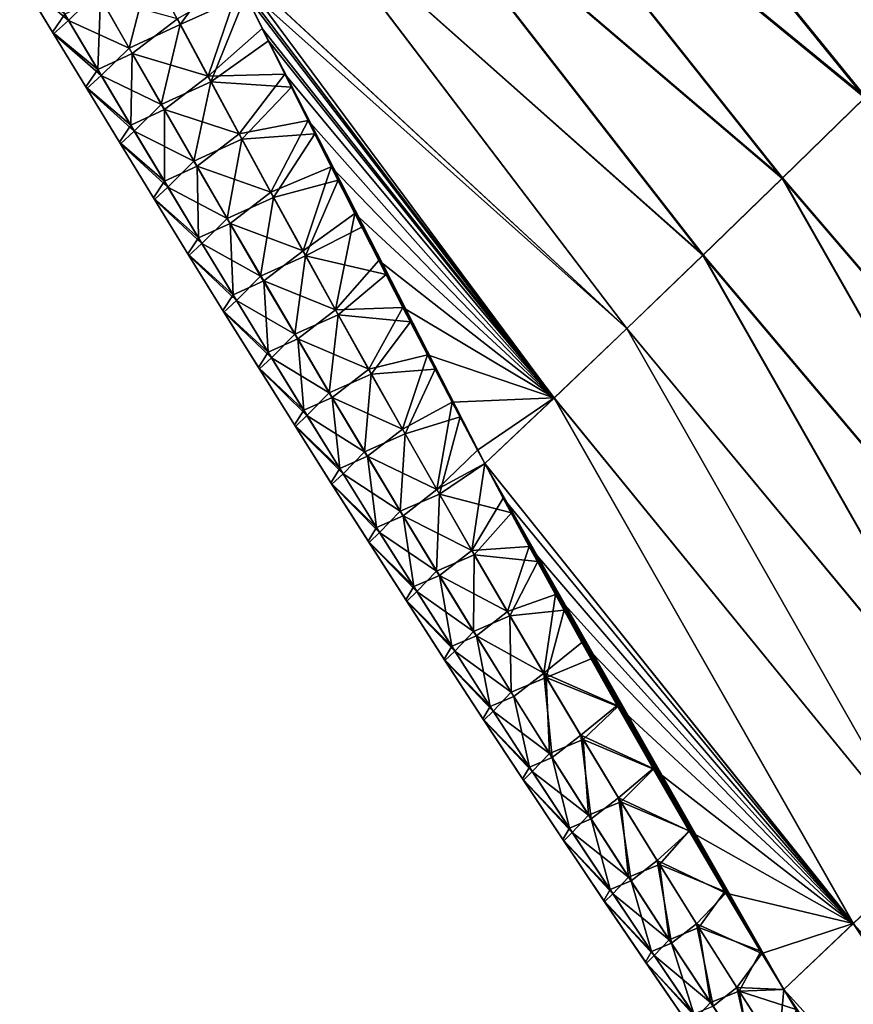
# Model space of a CAD drawing. Header units: metres. Extents: x -42 to 163, y -93 to 90.
# Tile 34 of 232: x 59.6 to 65.94, y -81.73 to -74.26. Entities that reach past the tile are written whole.
import ezdxf

# ---------------------------------------------------------------- set-up
doc = ezdxf.new("R2010")
doc.units = ezdxf.units.M
doc.layers.add('solid_500770_SW0001', color=7, linetype='CONTINUOUS')

msp = doc.modelspace()

# ---------------------------------------------------------------- linework, layer by layer
at = {"layer": 'solid_500770_SW0001'}
for points in [[(66.022827, -74.848145, -9.336705), (62.820538, -72.220871, -8.322752), (63.417538, -71.638794, -9.337765)], [(66.028442, -74.841888, 9.34608), (63.421352, -71.634415, 9.344396), (62.822479, -72.218307, 8.327188)], [(66.675301, -74.208549, -10.336906), (66.022827, -74.848145, -9.336705), (63.417538, -71.638794, -9.337765)], [(66.028442, -74.841888, 9.34608), (66.683502, -74.199745, 10.349187), (63.421352, -71.634415, 9.344396)], [(65.395142, -75.460533, -8.305276), (62.249603, -72.774284, -7.278023), (62.820538, -72.220871, -8.322752)], [(65.398697, -75.456284, 8.312476), (62.822479, -72.218307, 8.327188), (62.250183, -72.773018, 7.280862)], [(66.022827, -74.848145, -9.336705), (65.395142, -75.460533, -8.305276), (62.820538, -72.220871, -8.322752)], [(65.398697, -75.456284, 8.312476), (66.028442, -74.841888, 9.34608), (62.822479, -72.218307, 8.327188)], [(64.794533, -76.042427, 7.24917), (62.250183, -72.773018, 7.280862), (61.704639, -73.298134, 6.206208)], [(64.792534, -76.045174, -7.243564), (61.705029, -73.298485, -6.204719), (62.249603, -72.774284, -7.278023)], [(65.395142, -75.460533, -8.305276), (64.792534, -76.045174, -7.243564), (62.249603, -72.774284, -7.278023)], [(64.794533, -76.042427, 7.24917), (65.398697, -75.456284, 8.312476), (62.250183, -72.773018, 7.280862)], [(64.216118, -76.599884, 6.156749), (61.704639, -73.298134, 6.206208), (61.185997, -73.793236, 5.103987)], [(64.215271, -76.601524, -6.152515), (61.187035, -73.792778, -5.104026), (61.705029, -73.298485, -6.204719)], [(64.216118, -76.599884, 6.156749), (64.794533, -76.042427, 7.24917), (61.704639, -73.298134, 6.206208)], [(64.792534, -76.045174, -7.243564), (64.215271, -76.601524, -6.152515), (61.705029, -73.298485, -6.204719)], [(61.187035, -73.792778, -5.104026), (60.822472, -74.292221, -4.01371), (60.5924, -73.861542, -4.127809)], [(61.187035, -73.792778, -5.104026), (61.321301, -74.066597, -5.014834), (60.822472, -74.292221, -4.01371)], [(64.216118, -76.599884, 6.156749), (61.185997, -73.793236, 5.103987), (61.275448, -73.975563, 5.044735)], [(63.663643, -77.129059, -5.033071), (61.321301, -74.066597, -5.014834), (61.187035, -73.792778, -5.104026)], [(64.215271, -76.601524, -6.152515), (63.663643, -77.129059, -5.033071), (61.187035, -73.792778, -5.104026)], [(59.728539, -73.845802, -1.868692), (59.974293, -74.260811, -1.818706), (59.612064, -73.951431, -0.624003)], [(60.193386, -74.046265, -3.008988), (59.974293, -74.260811, -1.818706), (59.728539, -73.845802, -1.868692)], [(60.5924, -73.861542, -4.127809), (60.434967, -74.470596, -2.925781), (60.193386, -74.046265, -3.008988)], [(60.5924, -73.861542, -4.127809), (60.822472, -74.292221, -4.01371), (60.434967, -74.470596, -2.925781)], [(59.603901, -73.937363, 0.629153), (59.853382, -74.349785, 0.612313), (59.947659, -74.214279, 1.828666)], [(59.612064, -73.951431, -0.624003), (59.853382, -74.349785, 0.612313), (59.603901, -73.937363, 0.629153)], [(59.612064, -73.951431, -0.624003), (59.861435, -74.363609, -0.607291), (59.853382, -74.349785, 0.612313)], [(59.974293, -74.260811, -1.818706), (59.861435, -74.363609, -0.607291), (59.612064, -73.951431, -0.624003)], [(60.801918, -74.249992, 4.028562), (61.035316, -74.684898, 3.913382), (61.275448, -73.975563, 5.044735)], [(61.035316, -74.684898, 3.913382), (61.446209, -74.321747, 4.932649), (61.275448, -73.975563, 5.044735)], [(63.663639, -77.128242, 5.035799), (61.275448, -73.975563, 5.044735), (61.446209, -74.321747, 4.932649)], [(63.663639, -77.128242, 5.035799), (64.216118, -76.599884, 6.156749), (61.275448, -73.975563, 5.044735)], [(59.947659, -74.214279, 1.828666), (60.196686, -74.633522, 1.778044), (60.218304, -74.087364, 3.005032)], [(60.193386, -74.046265, -3.008988), (60.434967, -74.470596, -2.925781), (59.974293, -74.260811, -1.818706)], [(60.196686, -74.633522, 1.778044), (60.45953, -74.510971, 2.92186), (60.218304, -74.087364, 3.005032)], [(60.218304, -74.087364, 3.005032), (60.45953, -74.510971, 2.92186), (60.801918, -74.249992, 4.028562)], [(61.321301, -74.066597, -5.014834), (61.05563, -74.726334, -3.898866), (60.822472, -74.292221, -4.01371)], [(61.321301, -74.066597, -5.014834), (61.494011, -74.416969, -4.900969), (61.05563, -74.726334, -3.898866)], [(63.663643, -77.129059, -5.033071), (61.494011, -74.416969, -4.900969), (61.321301, -74.066597, -5.014834)], [(59.853382, -74.349785, 0.612313), (60.196686, -74.633522, 1.778044), (59.947659, -74.214279, 1.828666)], [(60.45953, -74.510971, 2.92186), (61.035316, -74.684898, 3.913382), (60.801918, -74.249992, 4.028562)], [(59.974293, -74.260811, -1.818706), (60.222961, -74.67923, -1.768304), (59.861435, -74.363609, -0.607291)], [(60.434967, -74.470596, -2.925781), (60.222961, -74.67923, -1.768304), (59.974293, -74.260811, -1.818706)], [(60.822472, -74.292221, -4.01371), (60.679634, -74.898369, -2.842014), (60.434967, -74.470596, -2.925781)], [(60.822472, -74.292221, -4.01371), (61.05563, -74.726334, -3.898866), (60.679634, -74.898369, -2.842014)], [(61.035316, -74.684898, 3.913382), (61.619137, -74.669647, 4.820705), (61.446209, -74.321747, 4.932649)], [(63.663639, -77.128242, 5.035799), (61.446209, -74.321747, 4.932649), (61.619137, -74.669647, 4.820705)], [(59.853382, -74.349785, 0.612313), (60.105785, -74.765602, 0.595334), (60.196686, -74.633522, 1.778044)], [(59.861435, -74.363609, -0.607291), (60.105785, -74.765602, 0.595334), (59.853382, -74.349785, 0.612313)], [(59.861435, -74.363609, -0.607291), (60.113728, -74.779182, -0.590443), (60.105785, -74.765602, 0.595334)], [(60.222961, -74.67923, -1.768304), (60.113728, -74.779182, -0.590443), (59.861435, -74.363609, -0.607291)], [(60.434967, -74.470596, -2.925781), (60.679634, -74.898369, -2.842014), (60.222961, -74.67923, -1.768304)], [(61.494011, -74.416969, -4.900969), (61.668766, -74.768913, -4.787181), (61.05563, -74.726334, -3.898866)], [(61.494011, -74.416969, -4.900969), (63.137867, -77.627243, -3.885927), (61.668766, -74.768913, -4.787181)], [(63.663643, -77.129059, -5.033071), (63.137867, -77.627243, -3.885927), (61.494011, -74.416969, -4.900969)], [(60.196686, -74.633522, 1.778044), (60.448799, -75.056206, 1.727085), (60.45953, -74.510971, 2.92186)], [(60.448799, -75.056206, 1.727085), (60.703842, -74.938011, 2.838146), (60.45953, -74.510971, 2.92186)], [(60.45953, -74.510971, 2.92186), (60.703842, -74.938011, 2.838146), (61.035316, -74.684898, 3.913382)], [(60.105785, -74.765602, 0.595334), (60.448799, -75.056206, 1.727085), (60.196686, -74.633522, 1.778044)], [(60.222961, -74.67923, -1.768304), (60.47472, -75.101067, -1.717578), (60.113728, -74.779182, -0.590443)], [(60.679634, -74.898369, -2.842014), (60.47472, -75.101067, -1.717578), (60.222961, -74.67923, -1.768304)], [(60.703842, -74.938011, 2.838146), (61.272003, -75.123238, 3.797639), (61.035316, -74.684898, 3.913382)], [(61.035316, -74.684898, 3.913382), (61.272003, -75.123238, 3.797639), (61.619137, -74.669647, 4.820705)], [(61.272003, -75.123238, 3.797639), (61.794014, -75.01992, 4.70792), (61.619137, -74.669647, 4.820705)], [(63.663639, -77.128242, 5.035799), (61.619137, -74.669647, 4.820705), (61.794014, -75.01992, 4.70792)], [(60.105785, -74.765602, 0.595334), (60.361279, -75.18483, 0.578246), (60.448799, -75.056206, 1.727085)], [(60.113728, -74.779182, -0.590443), (60.361279, -75.18483, 0.578246), (60.105785, -74.765602, 0.595334)], [(60.113728, -74.779182, -0.590443), (60.36911, -75.198158, -0.573488), (60.361279, -75.18483, 0.578246)], [(60.47472, -75.101067, -1.717578), (60.36911, -75.198158, -0.573488), (60.113728, -74.779182, -0.590443)], [(61.05563, -74.726334, -3.898866), (60.92757, -75.329575, -2.75784), (60.679634, -74.898369, -2.842014)], [(61.05563, -74.726334, -3.898866), (61.29208, -75.163857, -3.783482), (60.92757, -75.329575, -2.75784)], [(61.668766, -74.768913, -4.787181), (61.29208, -75.163857, -3.783482), (61.05563, -74.726334, -3.898866)], [(61.668766, -74.768913, -4.787181), (61.845161, -75.121094, -4.674217), (61.29208, -75.163857, -3.783482)], [(61.668766, -74.768913, -4.787181), (63.137867, -77.627243, -3.885927), (61.845161, -75.121094, -4.674217)], [(68.296356, -78.844879, -8.377477), (65.395142, -75.460533, -8.305276), (66.022827, -74.848145, -9.336705)], [(68.300179, -78.84024, 8.38495), (66.028442, -74.841888, 9.34608), (65.398697, -75.456284, 8.312476)], [(60.679634, -74.898369, -2.842014), (60.92757, -75.329575, -2.75784), (60.47472, -75.101067, -1.717578)], [(60.448799, -75.056206, 1.727085), (60.704174, -75.482315, 1.675882), (60.703842, -74.938011, 2.838146)], [(60.703842, -74.938011, 2.838146), (60.951431, -75.368462, 2.75404), (61.272003, -75.123238, 3.797639)], [(60.704174, -75.482315, 1.675882), (60.951431, -75.368462, 2.75404), (60.703842, -74.938011, 2.838146)], [(60.361279, -75.18483, 0.578246), (60.704174, -75.482315, 1.675882), (60.448799, -75.056206, 1.727085)], [(61.272003, -75.123238, 3.797639), (61.512192, -75.564987, 3.681543), (61.794014, -75.01992, 4.70792)], [(61.512192, -75.564987, 3.681543), (61.97089, -75.37252, 4.59438), (61.794014, -75.01992, 4.70792)], [(63.663639, -77.128242, 5.035799), (61.794014, -75.01992, 4.70792), (61.97089, -75.37252, 4.59438)], [(60.47472, -75.101067, -1.717578), (60.72974, -75.526314, -1.666621), (60.36911, -75.198158, -0.573488)], [(60.92757, -75.329575, -2.75784), (60.72974, -75.526314, -1.666621), (60.47472, -75.101067, -1.717578)], [(60.951431, -75.368462, 2.75404), (61.512192, -75.564987, 3.681543), (61.272003, -75.123238, 3.797639)], [(61.845161, -75.121094, -4.674217), (61.532032, -75.604767, -3.667765), (61.29208, -75.163857, -3.783482)], [(61.845161, -75.121094, -4.674217), (62.023453, -75.474884, -4.561034), (61.532032, -75.604767, -3.667765)], [(61.845161, -75.121094, -4.674217), (63.137867, -77.627243, -3.885927), (62.023453, -75.474884, -4.561034)], [(60.361279, -75.18483, 0.578246), (60.620026, -75.607468, 0.561081), (60.704174, -75.482315, 1.675882)], [(60.36911, -75.198158, -0.573488), (60.620026, -75.607468, 0.561081), (60.361279, -75.18483, 0.578246)], [(60.36911, -75.198158, -0.573488), (60.627754, -75.620537, -0.556458), (60.620026, -75.607468, 0.561081)], [(60.72974, -75.526314, -1.666621), (60.627754, -75.620537, -0.556458), (60.36911, -75.198158, -0.573488)], [(61.29208, -75.163857, -3.783482), (61.178974, -75.764214, -2.673412), (60.92757, -75.329575, -2.75784)], [(61.29208, -75.163857, -3.783482), (61.532032, -75.604767, -3.667765), (61.178974, -75.764214, -2.673412)], [(60.704174, -75.482315, 1.675882), (60.962994, -75.911858, 1.624529), (60.951431, -75.368462, 2.75404)], [(60.92757, -75.329575, -2.75784), (61.178974, -75.764214, -2.673412), (60.72974, -75.526314, -1.666621)], [(60.951431, -75.368462, 2.75404), (61.202484, -75.802322, 2.669695), (61.512192, -75.564987, 3.681543)], [(60.962994, -75.911858, 1.624529), (61.202484, -75.802322, 2.669695), (60.951431, -75.368462, 2.75404)], [(61.512192, -75.564987, 3.681543), (61.756092, -76.010117, 3.565304), (61.97089, -75.37252, 4.59438)], [(61.756092, -76.010117, 3.565304), (62.149902, -75.727119, 4.480516), (61.97089, -75.37252, 4.59438)], [(63.663639, -77.128242, 5.035799), (61.97089, -75.37252, 4.59438), (62.149902, -75.727119, 4.480516)], [(60.620026, -75.607468, 0.561081), (60.962994, -75.911858, 1.624529), (60.704174, -75.482315, 1.675882)], [(60.72974, -75.526314, -1.666621), (60.988197, -75.954964, -1.615523), (60.627754, -75.620537, -0.556458)], [(61.178974, -75.764214, -2.673412), (60.988197, -75.954964, -1.615523), (60.72974, -75.526314, -1.666621)], [(62.023453, -75.474884, -4.561034), (61.7757, -76.049042, -3.551924), (61.532032, -75.604767, -3.667765)], [(62.023453, -75.474884, -4.561034), (62.203964, -75.831192, -4.447148), (61.7757, -76.049042, -3.551924)], [(62.023453, -75.474884, -4.561034), (63.137867, -77.627243, -3.885927), (62.203964, -75.831192, -4.447148)], [(67.669754, -79.454742, -7.313248), (64.792534, -76.045174, -7.243564), (65.395142, -75.460533, -8.305276)], [(67.671951, -79.451683, 7.319134), (65.398697, -75.456284, 8.312476), (64.794533, -76.042427, 7.24917)], [(68.296356, -78.844879, -8.377477), (67.669754, -79.454742, -7.313248), (65.395142, -75.460533, -8.305276)], [(67.671951, -79.451683, 7.319134), (68.300179, -78.84024, 8.38495), (65.398697, -75.456284, 8.312476)], [(61.532032, -75.604767, -3.667765), (61.434032, -76.202263, -2.588882), (61.178974, -75.764214, -2.673412)], [(61.202484, -75.802322, 2.669695), (61.756092, -76.010117, 3.565304), (61.512192, -75.564987, 3.681543)], [(61.532032, -75.604767, -3.667765), (61.7757, -76.049042, -3.551924), (61.434032, -76.202263, -2.588882)], [(60.620026, -75.607468, 0.561081), (60.882202, -76.033508, 0.543871), (60.962994, -75.911858, 1.624529)], [(60.627754, -75.620537, -0.556458), (60.882202, -76.033508, 0.543871), (60.620026, -75.607468, 0.561081)], [(60.627754, -75.620537, -0.556458), (60.889816, -76.046318, -0.539384), (60.882202, -76.033508, 0.543871)], [(60.988197, -75.954964, -1.615523), (60.889816, -76.046318, -0.539384), (60.627754, -75.620537, -0.556458)], [(61.756092, -76.010117, 3.565304), (62.00391, -76.458603, 3.449129), (62.149902, -75.727119, 4.480516)], [(62.00391, -76.458603, 3.449129), (62.331177, -76.083427, 4.366764), (62.149902, -75.727119, 4.480516)], [(63.663639, -77.128242, 5.035799), (62.149902, -75.727119, 4.480516), (62.331177, -76.083427, 4.366764)], [(60.962994, -75.911858, 1.624529), (61.225422, -76.344826, 1.573118), (61.202484, -75.802322, 2.669695)], [(61.178974, -75.764214, -2.673412), (61.434032, -76.202263, -2.588882), (60.988197, -75.954964, -1.615523)], [(61.202484, -75.802322, 2.669695), (61.457188, -76.239578, 2.585262), (61.756092, -76.010117, 3.565304)], [(61.225422, -76.344826, 1.573118), (61.457188, -76.239578, 2.585262), (61.202484, -75.802322, 2.669695)], [(62.203964, -75.831192, -4.447148), (62.386772, -76.189568, -4.333025), (61.7757, -76.049042, -3.551924)], [(62.203964, -75.831192, -4.447148), (63.137867, -77.627243, -3.885927), (62.386772, -76.189568, -4.333025)], [(60.882202, -76.033508, 0.543871), (61.225422, -76.344826, 1.573118), (60.962994, -75.911858, 1.624529)], [(60.988197, -75.954964, -1.615523), (61.250267, -76.387039, -1.564378), (60.889816, -76.046318, -0.539384)], [(61.434032, -76.202263, -2.588882), (61.250267, -76.387039, -1.564378), (60.988197, -75.954964, -1.615523)], [(60.882202, -76.033508, 0.543871), (61.147968, -76.462975, 0.526644), (61.225422, -76.344826, 1.573118)], [(60.889816, -76.046318, -0.539384), (61.147968, -76.462975, 0.526644), (60.882202, -76.033508, 0.543871)], [(60.889816, -76.046318, -0.539384), (61.155472, -76.475517, -0.522295), (61.147968, -76.462975, 0.526644)], [(61.250267, -76.387039, -1.564378), (61.155472, -76.475517, -0.522295), (60.889816, -76.046318, -0.539384)], [(61.7757, -76.049042, -3.551924), (61.692936, -76.643715, -2.504404), (61.434032, -76.202263, -2.588882)], [(61.457188, -76.239578, 2.585262), (62.00391, -76.458603, 3.449129), (61.756092, -76.010117, 3.565304)], [(61.7757, -76.049042, -3.551924), (62.023281, -76.496658, -3.436165), (61.692936, -76.643715, -2.504404)], [(62.386772, -76.189568, -4.333025), (62.023281, -76.496658, -3.436165), (61.7757, -76.049042, -3.551924)], [(67.06739, -80.037643, -6.219754), (64.215271, -76.601524, -6.152515), (64.792534, -76.045174, -7.243564)], [(67.068375, -80.035759, 6.224293), (64.794533, -76.042427, 7.24917), (64.216118, -76.599884, 6.156749)], [(67.669754, -79.454742, -7.313248), (67.06739, -80.037643, -6.219754), (64.792534, -76.045174, -7.243564)], [(67.068375, -80.035759, 6.224293), (67.671951, -79.451683, 7.319134), (64.794533, -76.042427, 7.24917)], [(62.00391, -76.458603, 3.449129), (62.514847, -76.441124, 4.253565), (62.331177, -76.083427, 4.366764)], [(63.663639, -77.128242, 5.035799), (62.331177, -76.083427, 4.366764), (62.514847, -76.441124, 4.253565)], [(61.434032, -76.202263, -2.588882), (61.692936, -76.643715, -2.504404), (61.250267, -76.387039, -1.564378)], [(62.386772, -76.189568, -4.333025), (62.57193, -76.549576, -4.219141), (62.023281, -76.496658, -3.436165)], [(62.386772, -76.189568, -4.333025), (63.137867, -77.627243, -3.885927), (62.57193, -76.549576, -4.219141)], [(61.225422, -76.344826, 1.573118), (61.491646, -76.781235, 1.521742), (61.457188, -76.239578, 2.585262)], [(61.457188, -76.239578, 2.585262), (61.715736, -76.680222, 2.500892), (62.00391, -76.458603, 3.449129)], [(61.491646, -76.781235, 1.521742), (61.715736, -76.680222, 2.500892), (61.457188, -76.239578, 2.585262)], [(61.147968, -76.462975, 0.526644), (61.491646, -76.781235, 1.521742), (61.225422, -76.344826, 1.573118)], [(61.250267, -76.387039, -1.564378), (61.516125, -76.822517, -1.513276), (61.155472, -76.475517, -0.522295)], [(61.692936, -76.643715, -2.504404), (61.516125, -76.822517, -1.513276), (61.250267, -76.387039, -1.564378)], [(61.147968, -76.462975, 0.526644), (61.417492, -76.895866, 0.509434), (61.491646, -76.781235, 1.521742)], [(61.155472, -76.475517, -0.522295), (61.417492, -76.895866, 0.509434), (61.147968, -76.462975, 0.526644)], [(61.155472, -76.475517, -0.522295), (61.424885, -76.908134, -0.505223), (61.417492, -76.895866, 0.509434)], [(61.516125, -76.822517, -1.513276), (61.424885, -76.908134, -0.505223), (61.155472, -76.475517, -0.522295)], [(62.023281, -76.496658, -3.436165), (61.955872, -77.08857, -2.42013), (61.692936, -76.643715, -2.504404)], [(61.715736, -76.680222, 2.500892), (62.255863, -76.910431, 3.333228), (62.00391, -76.458603, 3.449129)], [(62.023281, -76.496658, -3.436165), (62.274994, -76.947594, -3.320696), (61.955872, -77.08857, -2.42013)], [(62.00391, -76.458603, 3.449129), (62.255863, -76.910431, 3.333228), (62.514847, -76.441124, 4.253565)], [(62.57193, -76.549576, -4.219141), (62.274994, -76.947594, -3.320696), (62.023281, -76.496658, -3.436165)], [(62.255863, -76.910431, 3.333228), (62.701042, -76.799889, 4.141367), (62.514847, -76.441124, 4.253565)], [(63.663639, -77.128242, 5.035799), (62.514847, -76.441124, 4.253565), (62.701042, -76.799889, 4.141367)], [(62.57193, -76.549576, -4.219141), (62.759491, -76.910767, -4.105976), (62.274994, -76.947594, -3.320696)], [(62.57193, -76.549576, -4.219141), (63.137867, -77.627243, -3.885927), (62.759491, -76.910767, -4.105976)], [(61.692936, -76.643715, -2.504404), (61.955872, -77.08857, -2.42013), (61.516125, -76.822517, -1.513276)], [(66.489616, -80.592049, 5.100872), (64.216118, -76.599884, 6.156749), (63.663639, -77.128242, 5.035799)], [(66.489525, -80.593063, -5.097787), (63.663643, -77.129059, -5.033071), (64.215271, -76.601524, -6.152515)], [(67.06739, -80.037643, -6.219754), (66.489525, -80.593063, -5.097787), (64.215271, -76.601524, -6.152515)], [(66.489616, -80.592049, 5.100872), (67.068375, -80.035759, 6.224293), (64.216118, -76.599884, 6.156749)], [(61.491646, -76.781235, 1.521742), (61.761833, -77.221069, 1.470493), (61.715736, -76.680222, 2.500892)], [(61.715736, -76.680222, 2.500892), (61.97831, -77.124252, 2.416738), (62.255863, -76.910431, 3.333228)], [(61.761833, -77.221069, 1.470493), (61.97831, -77.124252, 2.416738), (61.715736, -76.680222, 2.500892)], [(61.417492, -76.895866, 0.509434), (61.761833, -77.221069, 1.470493), (61.491646, -76.781235, 1.521742)], [(62.255863, -76.910431, 3.333228), (62.512154, -77.365578, 3.217809), (62.701042, -76.799889, 4.141367)], [(62.512154, -77.365578, 3.217809), (62.890068, -77.160248, 4.030029), (62.701042, -76.799889, 4.141367)], [(63.663639, -77.128242, 5.035799), (62.701042, -76.799889, 4.141367), (62.890068, -77.160248, 4.030029)], [(61.516125, -76.822517, -1.513276), (61.785942, -77.261406, -1.462311), (61.424885, -76.908134, -0.505223)], [(61.955872, -77.08857, -2.42013), (61.785942, -77.261406, -1.462311), (61.516125, -76.822517, -1.513276)], [(61.417492, -76.895866, 0.509434), (61.690945, -77.332184, 0.49227), (61.761833, -77.221069, 1.470493)], [(61.424885, -76.908134, -0.505223), (61.690945, -77.332184, 0.49227), (61.417492, -76.895866, 0.509434)], [(61.424885, -76.908134, -0.505223), (61.698223, -77.34417, -0.488198), (61.690945, -77.332184, 0.49227)], [(61.785942, -77.261406, -1.462311), (61.698223, -77.34417, -0.488198), (61.424885, -76.908134, -0.505223)], [(62.274994, -76.947594, -3.320696), (62.22303, -77.536819, -2.336211), (61.955872, -77.08857, -2.42013)], [(61.97831, -77.124252, 2.416738), (62.512154, -77.365578, 3.217809), (62.255863, -76.910431, 3.333228)], [(62.274994, -76.947594, -3.320696), (62.531036, -77.401833, -3.205724), (62.22303, -77.536819, -2.336211)], [(62.759491, -76.910767, -4.105976), (62.531036, -77.401833, -3.205724), (62.274994, -76.947594, -3.320696)], [(62.759491, -76.910767, -4.105976), (62.949516, -77.272682, -3.994017), (62.531036, -77.401833, -3.205724)], [(62.759491, -76.910767, -4.105976), (63.137867, -77.627243, -3.885927), (62.949516, -77.272682, -3.994017)], [(61.955872, -77.08857, -2.42013), (62.22303, -77.536819, -2.336211), (61.785942, -77.261406, -1.462311)], [(61.761833, -77.221069, 1.470493), (62.036163, -77.66433, 1.419466), (61.97831, -77.124252, 2.416738)], [(61.97831, -77.124252, 2.416738), (62.245102, -77.571648, 2.332951), (62.512154, -77.365578, 3.217809)], [(62.036163, -77.66433, 1.419466), (62.245102, -77.571648, 2.332951), (61.97831, -77.124252, 2.416738)], [(62.512154, -77.365578, 3.217809), (62.772999, -77.824013, 3.103083), (62.890068, -77.160248, 4.030029)], [(62.772999, -77.824013, 3.103083), (63.082317, -77.523834, 3.918369), (62.890068, -77.160248, 4.030029)], [(63.663639, -77.128242, 5.035799), (62.890068, -77.160248, 4.030029), (63.082317, -77.523834, 3.918369)], [(63.663639, -77.128242, 5.035799), (63.082317, -77.523834, 3.918369), (63.137222, -77.627106, 3.886801)], [(65.93586, -81.120163, 3.949317), (63.663639, -77.128242, 5.035799), (63.137222, -77.627106, 3.886801)], [(65.936401, -81.120544, -3.947917), (63.137867, -77.627243, -3.885927), (63.663643, -77.129059, -5.033071)], [(65.93586, -81.120163, 3.949317), (66.489616, -80.592049, 5.100872), (63.663639, -77.128242, 5.035799)], [(66.489525, -80.593063, -5.097787), (65.936401, -81.120544, -3.947917), (63.663643, -77.129059, -5.033071)], [(61.690945, -77.332184, 0.49227), (62.036163, -77.66433, 1.419466), (61.761833, -77.221069, 1.470493)], [(61.785942, -77.261406, -1.462311), (62.059895, -77.703712, -1.411572), (61.698223, -77.34417, -0.488198)], [(62.22303, -77.536819, -2.336211), (62.059895, -77.703712, -1.411572), (61.785942, -77.261406, -1.462311)], [(62.949516, -77.272682, -3.994017), (62.791626, -77.859344, -3.091455), (62.531036, -77.401833, -3.205724)], [(62.949516, -77.272682, -3.994017), (63.137867, -77.627243, -3.885927), (62.791626, -77.859344, -3.091455)], [(61.690945, -77.332184, 0.49227), (61.968487, -77.771935, 0.475183), (62.036163, -77.66433, 1.419466)], [(61.698223, -77.34417, -0.488198), (61.968487, -77.771935, 0.475183), (61.690945, -77.332184, 0.49227)], [(61.698223, -77.34417, -0.488198), (61.975651, -77.78363, -0.471251), (61.968487, -77.771935, 0.475183)], [(62.059895, -77.703712, -1.411572), (61.975651, -77.78363, -0.471251), (61.698223, -77.34417, -0.488198)], [(62.245102, -77.571648, 2.332951), (62.772999, -77.824013, 3.103083), (62.512154, -77.365578, 3.217809)], [(62.531036, -77.401833, -3.205724), (62.494602, -77.988441, -2.252801), (62.22303, -77.536819, -2.336211)], [(62.531036, -77.401833, -3.205724), (62.791626, -77.859344, -3.091455), (62.494602, -77.988441, -2.252801)], [(62.22303, -77.536819, -2.336211), (62.494602, -77.988441, -2.252801), (62.059895, -77.703712, -1.411572)], [(62.772999, -77.824013, 3.103083), (63.137222, -77.627106, 3.886801), (63.082317, -77.523834, 3.918369)], [(62.036163, -77.66433, 1.419466), (62.314812, -78.111031, 1.368752), (62.245102, -77.571648, 2.332951)], [(62.245102, -77.571648, 2.332951), (62.5163, -78.022408, 2.249683), (62.772999, -77.824013, 3.103083)], [(62.314812, -78.111031, 1.368752), (62.5163, -78.022408, 2.249683), (62.245102, -77.571648, 2.332951)], [(61.968487, -77.771935, 0.475183), (62.314812, -78.111031, 1.368752), (62.036163, -77.66433, 1.419466)], [(62.772999, -77.824013, 3.103083), (63.038601, -78.285721, 2.989258), (63.137222, -77.627106, 3.886801)], [(63.137867, -77.627243, -3.885927), (63.338833, -78.00206, -3.772687), (62.791626, -77.859344, -3.091455)], [(63.038601, -78.285721, 2.989258), (63.277367, -77.889473, 3.80696), (63.137222, -77.627106, 3.886801)], [(65.93586, -81.120163, 3.949317), (63.137222, -77.627106, 3.886801), (63.277367, -77.889473, 3.80696)], [(63.137867, -77.627243, -3.885927), (65.40905, -81.621437, -2.769516), (63.338833, -78.00206, -3.772687)], [(65.936401, -81.120544, -3.947917), (65.40905, -81.621437, -2.769516), (63.137867, -77.627243, -3.885927)], [(61.968487, -77.771935, 0.475183), (62.250294, -78.215118, 0.458205), (62.314812, -78.111031, 1.368752)], [(61.975651, -77.78363, -0.471251), (62.250294, -78.215118, 0.458205), (61.968487, -77.771935, 0.475183)], [(62.059895, -77.703712, -1.411572), (62.338154, -78.149429, -1.361154), (61.975651, -77.78363, -0.471251)], [(62.494602, -77.988441, -2.252801), (62.338154, -78.149429, -1.361154), (62.059895, -77.703712, -1.411572)], [(61.975651, -77.78363, -0.471251), (62.257336, -78.226524, -0.454412), (62.250294, -78.215118, 0.458205)], [(62.338154, -78.149429, -1.361154), (62.257336, -78.226524, -0.454412), (61.975651, -77.78363, -0.471251)], [(62.5163, -78.022408, 2.249683), (63.038601, -78.285721, 2.989258), (62.772999, -77.824013, 3.103083)], [(62.791626, -77.859344, -3.091455), (62.770779, -78.443436, -2.170053), (62.494602, -77.988441, -2.252801)], [(62.791626, -77.859344, -3.091455), (63.056969, -78.320107, -2.978099), (62.770779, -78.443436, -2.170053)], [(63.338833, -78.00206, -3.772687), (63.056969, -78.320107, -2.978099), (62.791626, -77.859344, -3.091455)], [(63.038601, -78.285721, 2.989258), (63.474731, -78.255798, 3.696506), (63.277367, -77.889473, 3.80696)], [(65.93586, -81.120163, 3.949317), (63.277367, -77.889473, 3.80696), (63.474731, -78.255798, 3.696506)], [(62.494602, -77.988441, -2.252801), (62.770779, -78.443436, -2.170053), (62.338154, -78.149429, -1.361154)], [(62.314812, -78.111031, 1.368752), (62.597958, -78.561157, 1.318445), (62.5163, -78.022408, 2.249683)], [(62.5163, -78.022408, 2.249683), (62.792095, -78.476517, 2.167085), (63.038601, -78.285721, 2.989258)], [(62.597958, -78.561157, 1.318445), (62.792095, -78.476517, 2.167085), (62.5163, -78.022408, 2.249683)], [(63.338833, -78.00206, -3.772687), (63.538677, -78.371246, -3.66221), (63.056969, -78.320107, -2.978099)], [(63.338833, -78.00206, -3.772687), (65.40905, -81.621437, -2.769516), (63.538677, -78.371246, -3.66221)], [(62.250294, -78.215118, 0.458205), (62.597958, -78.561157, 1.318445), (62.314812, -78.111031, 1.368752)], [(62.250294, -78.215118, 0.458205), (62.536526, -78.661743, 0.441366), (62.597958, -78.561157, 1.318445)], [(62.257336, -78.226524, -0.454412), (62.536526, -78.661743, 0.441366), (62.250294, -78.215118, 0.458205)], [(62.338154, -78.149429, -1.361154), (62.620895, -78.598549, -1.311146), (62.257336, -78.226524, -0.454412)], [(62.770779, -78.443436, -2.170053), (62.620895, -78.598549, -1.311146), (62.338154, -78.149429, -1.361154)], [(62.257336, -78.226524, -0.454412), (62.543442, -78.672859, -0.437713), (62.536526, -78.661743, 0.441366)], [(62.620895, -78.598549, -1.311146), (62.543442, -78.672859, -0.437713), (62.257336, -78.226524, -0.454412)], [(62.792095, -78.476517, 2.167085), (63.309177, -78.750679, 2.876544), (63.038601, -78.285721, 2.989258)], [(63.038601, -78.285721, 2.989258), (63.309177, -78.750679, 2.876544), (63.474731, -78.255798, 3.696506)], [(63.309177, -78.750679, 2.876544), (63.673893, -78.621407, 3.58772), (63.474731, -78.255798, 3.696506)], [(65.93586, -81.120163, 3.949317), (63.474731, -78.255798, 3.696506), (63.673893, -78.621407, 3.58772)], [(63.056969, -78.320107, -2.978099), (63.051746, -78.901787, -2.088121), (62.770779, -78.443436, -2.170053)], [(63.056969, -78.320107, -2.978099), (63.327271, -78.784096, -2.865865), (63.051746, -78.901787, -2.088121)], [(63.538677, -78.371246, -3.66221), (63.327271, -78.784096, -2.865865), (63.056969, -78.320107, -2.978099)], [(63.538677, -78.371246, -3.66221), (63.740852, -78.740891, -3.552868), (63.327271, -78.784096, -2.865865)], [(63.538677, -78.371246, -3.66221), (65.40905, -81.621437, -2.769516), (63.740852, -78.740891, -3.552868)], [(62.770779, -78.443436, -2.170053), (63.051746, -78.901787, -2.088121), (62.620895, -78.598549, -1.311146)], [(62.597958, -78.561157, 1.318445), (62.885773, -79.014717, 1.268637), (62.792095, -78.476517, 2.167085)], [(62.792095, -78.476517, 2.167085), (63.072674, -78.933975, 2.08531), (63.309177, -78.750679, 2.876544)], [(62.885773, -79.014717, 1.268637), (63.072674, -78.933975, 2.08531), (62.792095, -78.476517, 2.167085)], [(62.536526, -78.661743, 0.441366), (62.885773, -79.014717, 1.268637), (62.597958, -78.561157, 1.318445)], [(62.536526, -78.661743, 0.441366), (62.827354, -79.111816, 0.424697), (62.885773, -79.014717, 1.268637)], [(62.543442, -78.672859, -0.437713), (62.827354, -79.111816, 0.424697), (62.536526, -78.661743, 0.441366)], [(62.620895, -78.598549, -1.311146), (62.908298, -79.051094, -1.261643), (62.543442, -78.672859, -0.437713)], [(63.051746, -78.901787, -2.088121), (62.908298, -79.051094, -1.261643), (62.620895, -78.598549, -1.311146)], [(63.309177, -78.750679, 2.876544), (63.584972, -79.218834, 2.765201), (63.673893, -78.621407, 3.58772)], [(63.584972, -79.218834, 2.765201), (63.87431, -78.984856, 3.481327), (63.673893, -78.621407, 3.58772)], [(65.93586, -81.120163, 3.949317), (63.673893, -78.621407, 3.58772), (63.87431, -78.984856, 3.481327)], [(62.543442, -78.672859, -0.437713), (62.834145, -79.122627, -0.421184), (62.827354, -79.111816, 0.424697)], [(62.908298, -79.051094, -1.261643), (62.834145, -79.122627, -0.421184), (62.543442, -78.672859, -0.437713)], [(63.740852, -78.740891, -3.552868), (63.602791, -79.251274, -2.755013), (63.327271, -78.784096, -2.865865)], [(63.740852, -78.740891, -3.552868), (63.944386, -79.108849, -3.44554), (63.602791, -79.251274, -2.755013)], [(63.740852, -78.740891, -3.552868), (65.40905, -81.621437, -2.769516), (63.944386, -79.108849, -3.44554)], [(63.327271, -78.784096, -2.865865), (63.337738, -79.36348, -2.007187), (63.051746, -78.901787, -2.088121)], [(63.072674, -78.933975, 2.08531), (63.584972, -79.218834, 2.765201), (63.309177, -78.750679, 2.876544)], [(63.327271, -78.784096, -2.865865), (63.602791, -79.251274, -2.755013), (63.337738, -79.36348, -2.007187)], [(62.885773, -79.014717, 1.268637), (63.178467, -79.471687, 1.21944), (63.072674, -78.933975, 2.08531)], [(63.051746, -78.901787, -2.088121), (63.337738, -79.36348, -2.007187), (62.908298, -79.051094, -1.261643)], [(63.072674, -78.933975, 2.08531), (63.358269, -79.394745, 2.004545), (63.584972, -79.218834, 2.765201)], [(63.178467, -79.471687, 1.21944), (63.358269, -79.394745, 2.004545), (63.072674, -78.933975, 2.08531)], [(62.827354, -79.111816, 0.424697), (63.178467, -79.471687, 1.21944), (62.885773, -79.014717, 1.268637)], [(63.584972, -79.218834, 2.765201), (64.142662, -79.463959, 3.344319), (63.87431, -78.984856, 3.481327)], [(65.93586, -81.120163, 3.949317), (63.87431, -78.984856, 3.481327), (64.142662, -79.463959, 3.344319)], [(62.827354, -79.111816, 0.424697), (63.122986, -79.565323, 0.408236), (63.178467, -79.471687, 1.21944)], [(62.834145, -79.122627, -0.421184), (63.122986, -79.565323, 0.408236), (62.827354, -79.111816, 0.424697)], [(62.908298, -79.051094, -1.261643), (63.200573, -79.507027, -1.212756), (62.834145, -79.122627, -0.421184)], [(63.337738, -79.36348, -2.007187), (63.200573, -79.507027, -1.212756), (62.908298, -79.051094, -1.261643)], [(63.944386, -79.108849, -3.44554), (64.148239, -79.472923, -3.341119), (63.602791, -79.251274, -2.755013)], [(63.944386, -79.108849, -3.44554), (65.40905, -81.621437, -2.769516), (64.148239, -79.472923, -3.341119)], [(62.834145, -79.122627, -0.421184), (63.129646, -79.575829, -0.404863), (63.122986, -79.565323, 0.408236)], [(63.200573, -79.507027, -1.212756), (63.129646, -79.575829, -0.404863), (62.834145, -79.122627, -0.421184)], [(63.602791, -79.251274, -2.755013), (63.629009, -79.828461, -1.927469), (63.337738, -79.36348, -2.007187)], [(63.358269, -79.394745, 2.004545), (63.649136, -79.858788, 1.925007), (63.584972, -79.218834, 2.765201)], [(63.584972, -79.218834, 2.765201), (63.866276, -79.69014, 2.655529), (64.142662, -79.463959, 3.344319)], [(63.649136, -79.858788, 1.925007), (63.866276, -79.69014, 2.655529), (63.584972, -79.218834, 2.765201)], [(63.602791, -79.251274, -2.755013), (63.883808, -79.721573, -2.645843), (63.629009, -79.828461, -1.927469)], [(64.148239, -79.472923, -3.341119), (63.883808, -79.721573, -2.645843), (63.602791, -79.251274, -2.755013)], [(63.178467, -79.471687, 1.21944), (63.476292, -79.932045, 1.170986), (63.358269, -79.394745, 2.004545)], [(63.337738, -79.36348, -2.007187), (63.629009, -79.828461, -1.927469), (63.200573, -79.507027, -1.212756)], [(63.476292, -79.932045, 1.170986), (63.649136, -79.858788, 1.925007), (63.358269, -79.394745, 2.004545)], [(63.122986, -79.565323, 0.408236), (63.476292, -79.932045, 1.170986), (63.178467, -79.471687, 1.21944)], [(63.866276, -79.69014, 2.655529), (64.415039, -79.942146, 3.210964), (64.142662, -79.463959, 3.344319)], [(64.148239, -79.472923, -3.341119), (64.418724, -79.948524, -3.207953), (63.883808, -79.721573, -2.645843)], [(65.93586, -81.120163, 3.949317), (64.142662, -79.463959, 3.344319), (64.415039, -79.942146, 3.210964)], [(64.148239, -79.472923, -3.341119), (65.40905, -81.621437, -2.769516), (64.418724, -79.948524, -3.207953)], [(63.122986, -79.565323, 0.408236), (63.423656, -80.02224, 0.392028), (63.476292, -79.932045, 1.170986)], [(63.129646, -79.575829, -0.404863), (63.423656, -80.02224, 0.392028), (63.122986, -79.565323, 0.408236)], [(63.200573, -79.507027, -1.212756), (63.497967, -79.966316, -1.164615), (63.129646, -79.575829, -0.404863)], [(63.629009, -79.828461, -1.927469), (63.497967, -79.966316, -1.164615), (63.200573, -79.507027, -1.212756)], [(63.129646, -79.575829, -0.404863), (63.430183, -80.032425, -0.388792), (63.423656, -80.02224, 0.392028)], [(63.497967, -79.966316, -1.164615), (63.430183, -80.032425, -0.388792), (63.129646, -79.575829, -0.404863)], [(63.649136, -79.858788, 1.925007), (63.945541, -80.326057, 1.846913), (63.866276, -79.69014, 2.655529)], [(63.866276, -79.69014, 2.655529), (64.153374, -80.164536, 2.547831), (64.415039, -79.942146, 3.210964)], [(63.945541, -80.326057, 1.846913), (64.153374, -80.164536, 2.547831), (63.866276, -79.69014, 2.655529)], [(63.883808, -79.721573, -2.645843), (63.925835, -80.2967, -1.849187), (63.629009, -79.828461, -1.927469)], [(63.883808, -79.721573, -2.645843), (64.170609, -80.194946, -2.538656), (63.925835, -80.2967, -1.849187)], [(64.418724, -79.948524, -3.207953), (64.170609, -80.194946, -2.538656), (63.883808, -79.721573, -2.645843)], [(63.476292, -79.932045, 1.170986), (63.779495, -80.39576, 1.123406), (63.649136, -79.858788, 1.925007)], [(63.629009, -79.828461, -1.927469), (63.925835, -80.2967, -1.849187), (63.497967, -79.966316, -1.164615)], [(63.779495, -80.39576, 1.123406), (63.945541, -80.326057, 1.846913), (63.649136, -79.858788, 1.925007)], [(63.423656, -80.02224, 0.392028), (63.779495, -80.39576, 1.123406), (63.476292, -79.932045, 1.170986)], [(64.153374, -80.164536, 2.547831), (64.690865, -80.418686, 3.081203), (64.415039, -79.942146, 3.210964)], [(65.93586, -81.120163, 3.949317), (64.415039, -79.942146, 3.210964), (64.690865, -80.418686, 3.081203)], [(63.497967, -79.966316, -1.164615), (63.800728, -80.428947, -1.117353), (63.430183, -80.032425, -0.388792)], [(63.925835, -80.2967, -1.849187), (63.800728, -80.428947, -1.117353), (63.497967, -79.966316, -1.164615)], [(64.418724, -79.948524, -3.207953), (64.689491, -80.416145, -3.080816), (64.170609, -80.194946, -2.538656)], [(64.418724, -79.948524, -3.207953), (65.40905, -81.621437, -2.769516), (64.689491, -80.416145, -3.080816)], [(63.423656, -80.02224, 0.392028), (63.72961, -80.482529, 0.376116), (63.779495, -80.39576, 1.123406)], [(63.430183, -80.032425, -0.388792), (63.72961, -80.482529, 0.376116), (63.423656, -80.02224, 0.392028)], [(63.430183, -80.032425, -0.388792), (63.736004, -80.492401, -0.373017), (63.72961, -80.482529, 0.376116)], [(63.800728, -80.428947, -1.117353), (63.736004, -80.492401, -0.373017), (63.430183, -80.032425, -0.388792)], [(63.945541, -80.326057, 1.846913), (64.247749, -80.796516, 1.770483), (64.153374, -80.164536, 2.547831)], [(64.153374, -80.164536, 2.547831), (64.446548, -80.641953, 2.442411), (64.690865, -80.418686, 3.081203)], [(64.247749, -80.796516, 1.770483), (64.446548, -80.641953, 2.442411), (64.153374, -80.164536, 2.547831)], [(64.170609, -80.194946, -2.538656), (64.22847, -80.768135, -1.772561), (63.925835, -80.2967, -1.849187)], [(64.170609, -80.194946, -2.538656), (64.46347, -80.671326, -2.433752), (64.22847, -80.768135, -1.772561)], [(64.689491, -80.416145, -3.080816), (64.46347, -80.671326, -2.433752), (64.170609, -80.194946, -2.538656)], [(63.925835, -80.2967, -1.849187), (64.22847, -80.768135, -1.772561), (63.800728, -80.428947, -1.117353)], [(63.779495, -80.39576, 1.123406), (64.088333, -80.862785, 1.076834), (63.945541, -80.326057, 1.846913)], [(64.088333, -80.862785, 1.076834), (64.247749, -80.796516, 1.770483), (63.945541, -80.326057, 1.846913)], [(63.72961, -80.482529, 0.376116), (64.088333, -80.862785, 1.076834), (63.779495, -80.39576, 1.123406)], [(63.800728, -80.428947, -1.117353), (64.109108, -80.894867, -1.0711), (63.736004, -80.492401, -0.373017)], [(64.22847, -80.768135, -1.772561), (64.109108, -80.894867, -1.0711), (63.800728, -80.428947, -1.117353)], [(64.446548, -80.641953, 2.442411), (64.967453, -80.88884, 2.956416), (64.690865, -80.418686, 3.081203)], [(64.689491, -80.416145, -3.080816), (64.961456, -80.877953, -2.958732), (64.46347, -80.671326, -2.433752)], [(64.689491, -80.416145, -3.080816), (65.40905, -81.621437, -2.769516), (64.961456, -80.877953, -2.958732)], [(65.93586, -81.120163, 3.949317), (64.690865, -80.418686, 3.081203), (64.967453, -80.88884, 2.956416)], [(63.72961, -80.482529, 0.376116), (64.041084, -80.946182, 0.360544), (64.088333, -80.862785, 1.076834)], [(63.736004, -80.492401, -0.373017), (64.041084, -80.946182, 0.360544), (63.72961, -80.482529, 0.376116)], [(63.736004, -80.492401, -0.373017), (64.04734, -80.955719, -0.35758), (64.041084, -80.946182, 0.360544)], [(64.109108, -80.894867, -1.0711), (64.04734, -80.955719, -0.35758), (63.736004, -80.492401, -0.373017)], [(69.177322, -84.658974, 4.279063), (66.489616, -80.592049, 5.100872), (65.93586, -81.120163, 3.949317)], [(64.46347, -80.671326, -2.433752), (64.537186, -81.242737, -1.697809), (64.22847, -80.768135, -1.772561)], [(64.247749, -80.796516, 1.770483), (64.556023, -81.270119, 1.695933), (64.446548, -80.641953, 2.442411)], [(64.446548, -80.641953, 2.442411), (64.746094, -81.122337, 2.339571), (64.967453, -80.88884, 2.956416)], [(64.556023, -81.270119, 1.695933), (64.746094, -81.122337, 2.339571), (64.446548, -80.641953, 2.442411)], [(64.46347, -80.671326, -2.433752), (64.76268, -81.15065, -2.331431), (64.537186, -81.242737, -1.697809)], [(64.961456, -80.877953, -2.958732), (64.76268, -81.15065, -2.331431), (64.46347, -80.671326, -2.433752)], [(64.088333, -80.862785, 1.076834), (64.403046, -81.333107, 1.031404), (64.247749, -80.796516, 1.770483)], [(64.22847, -80.768135, -1.772561), (64.537186, -81.242737, -1.697809), (64.109108, -80.894867, -1.0711)], [(64.403046, -81.333107, 1.031404), (64.556023, -81.270119, 1.695933), (64.247749, -80.796516, 1.770483)], [(64.041084, -80.946182, 0.360544), (64.403046, -81.333107, 1.031404), (64.088333, -80.862785, 1.076834)], [(64.109108, -80.894867, -1.0711), (64.423347, -81.364059, -1.025988), (64.04734, -80.955719, -0.35758)], [(64.537186, -81.242737, -1.697809), (64.423347, -81.364059, -1.025988), (64.109108, -80.894867, -1.0711)], [(64.746094, -81.122337, 2.339571), (65.241982, -81.347763, 2.838009), (64.967453, -80.88884, 2.956416)], [(64.961456, -80.877953, -2.958732), (65.232712, -81.33094, -2.84235), (64.76268, -81.15065, -2.331431)], [(64.961456, -80.877953, -2.958732), (65.40905, -81.621437, -2.769516), (65.232712, -81.33094, -2.84235)], [(65.93586, -81.120163, 3.949317), (64.967453, -80.88884, 2.956416), (65.241982, -81.347763, 2.838009)], [(64.041084, -80.946182, 0.360544), (64.35833, -81.413155, 0.345357), (64.403046, -81.333107, 1.031404)], [(64.04734, -80.955719, -0.35758), (64.35833, -81.413155, 0.345357), (64.041084, -80.946182, 0.360544)], [(64.04734, -80.955719, -0.35758), (64.364433, -81.422363, -0.342525), (64.35833, -81.413155, 0.345357)], [(64.423347, -81.364059, -1.025988), (64.364433, -81.422363, -0.342525), (64.04734, -80.955719, -0.35758)], [(64.556023, -81.270119, 1.695933), (64.870628, -81.746819, 1.623482), (64.746094, -81.122337, 2.339571)], [(64.746094, -81.122337, 2.339571), (65.052292, -81.605629, 2.239615), (65.241982, -81.347763, 2.838009)], [(64.870628, -81.746819, 1.623482), (65.052292, -81.605629, 2.239615), (64.746094, -81.122337, 2.339571)], [(65.93586, -81.120163, 3.949317), (65.241982, -81.347763, 2.838009), (65.408424, -81.622139, 2.769009)], [(68.631844, -85.181129, 3.127203), (65.93586, -81.120163, 3.949317), (65.408424, -81.622139, 2.769009)], [(68.632339, -85.181641, -3.126084), (65.40905, -81.621437, -2.769516), (65.936401, -81.120544, -3.947917)], [(68.631844, -85.181129, 3.127203), (69.177322, -84.658974, 4.279063), (65.93586, -81.120163, 3.949317)], [(64.76268, -81.15065, -2.331431), (64.852249, -81.720451, -1.625152), (64.537186, -81.242737, -1.697809)], [(64.76268, -81.15065, -2.331431), (65.068535, -81.632874, -2.231994), (64.852249, -81.720451, -1.625152)], [(65.232712, -81.33094, -2.84235), (65.068535, -81.632874, -2.231994), (64.76268, -81.15065, -2.331431)], [(64.403046, -81.333107, 1.031404), (64.7239, -81.806671, 0.987247), (64.556023, -81.270119, 1.695933)], [(64.537186, -81.242737, -1.697809), (64.852249, -81.720451, -1.625152), (64.423347, -81.364059, -1.025988)], [(64.7239, -81.806671, 0.987247), (64.870628, -81.746819, 1.623482), (64.556023, -81.270119, 1.695933)], [(64.35833, -81.413155, 0.345357), (64.7239, -81.806671, 0.987247), (64.403046, -81.333107, 1.031404)], [(65.052292, -81.605629, 2.239615), (65.408424, -81.622139, 2.769009), (65.241982, -81.347763, 2.838009)], [(65.232712, -81.33094, -2.84235), (65.40905, -81.621437, -2.769516), (65.068535, -81.632874, -2.231994)], [(64.35833, -81.413155, 0.345357), (64.68158, -81.88343, 0.330598), (64.7239, -81.806671, 0.987247)], [(64.364433, -81.422363, -0.342525), (64.68158, -81.88343, 0.330598), (64.35833, -81.413155, 0.345357)], [(64.423347, -81.364059, -1.025988), (64.743706, -81.836479, -0.982148), (64.364433, -81.422363, -0.342525)], [(64.364433, -81.422363, -0.342525), (64.687538, -81.892296, -0.327896), (64.68158, -81.88343, 0.330598)], [(64.743706, -81.836479, -0.982148), (64.687538, -81.892296, -0.327896), (64.364433, -81.422363, -0.342525)], [(64.852249, -81.720451, -1.625152), (64.743706, -81.836479, -0.982148), (64.423347, -81.364059, -1.025988)], [(65.068535, -81.632874, -2.231994), (65.17392, -82.201248, -1.554807), (64.852249, -81.720451, -1.625152)], [(64.870628, -81.746819, 1.623482), (65.191826, -82.226578, 1.553348), (65.052292, -81.605629, 2.239615)], [(65.052292, -81.605629, 2.239615), (65.365425, -82.091766, 2.142846), (65.408424, -81.622139, 2.769009)], [(65.191826, -82.226578, 1.553348), (65.365425, -82.091766, 2.142846), (65.052292, -81.605629, 2.239615)], [(65.40905, -81.621437, -2.769516), (65.501221, -81.772041, -2.732329), (65.068535, -81.632874, -2.231994)], [(65.068535, -81.632874, -2.231994), (65.381302, -82.11792, -2.135741), (65.17392, -82.201248, -1.554807)], [(65.501221, -81.772041, -2.732329), (65.381302, -82.11792, -2.135741), (65.068535, -81.632874, -2.231994)], [(65.365425, -82.091766, 2.142846), (65.511559, -81.790619, 2.727387), (65.408424, -81.622139, 2.769009)], [(68.631844, -85.181129, 3.127203), (65.408424, -81.622139, 2.769009), (65.511559, -81.790619, 2.727387)], [(65.40905, -81.621437, -2.769516), (68.11087, -85.677094, -1.948887), (65.501221, -81.772041, -2.732329)], [(68.632339, -85.181641, -3.126084), (68.11087, -85.677094, -1.948887), (65.40905, -81.621437, -2.769516)], [(64.852249, -81.720451, -1.625152), (65.17392, -82.201248, -1.554807), (64.743706, -81.836479, -0.982148)]]:
    msp.add_3dface(points, dxfattribs=at)

doc.saveas('drawing.dxf')
